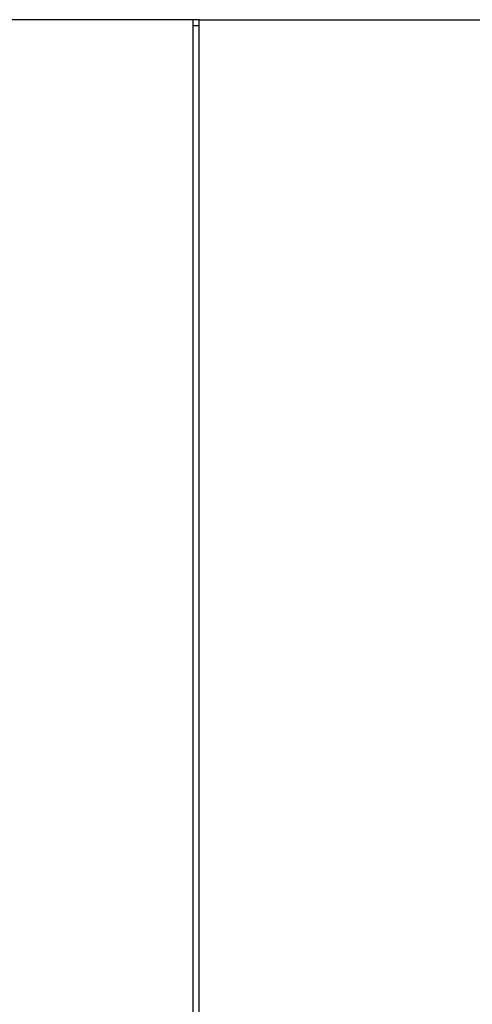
# Model space of a CAD drawing. Extents: x 97 to 1223, y 94 to 848.
# Tile 28 of 41: x 706 to 729, y 605 to 655. Entities that reach past the tile are written whole.
import ezdxf

# ---------------------------------------------------------------- set-up
doc = ezdxf.new("R2010")
doc.units = 0
doc.header["$LTSCALE"] = 69.3
doc.layers.get('0').update_dxf_attribs({"linetype": 'CONTINUOUS'})
for name, color, linetype in [('ALL_AXIS', 7, 'CONTINUOUS'), ('ALL_DIM', 7, 'CONTINUOUS'), ('ALL_FEATURES', 7, 'CONTINUOUS')]:
    doc.layers.add(name, color=color, linetype=linetype)
doc.dimstyles.get("Standard").update_dxf_attribs({"dimtxt": 2.5, "dimasz": 2.5, "dimexe": 1.25, "dimexo": 0.625, "dimtad": 1, "dimcen": 2.5, "dimazin": 3, "dimtfac": 1, "dimtmove": 0, "dimatfit": 3})

# ---------------------------------------------------------------- blocks, each defined once
blk = doc.blocks.new('_OPEN')
at = {"color": 0, "linetype": 'BYBLOCK'}
for p, q in [((0, 0), (-1, 0.25)), ((-1, -0.25), (0, 0)), ((-1, 0), (0, 0))]:
    blk.add_line(p, q, dxfattribs=at)
blk = doc.blocks.new('*D2')
at = {"layer": 'ALL_DIM', "color": 2, "linetype": 'CONTINUOUS'}
for p, q in [((657.3, 643.075), (657.3, 333.5)), ((772.7, 401.8), (772.7, 333.5)), ((657.3, 336.5), (715, 336.5)), ((772.7, 336.5), (715, 336.5))]:
    blk.add_line(p, q, dxfattribs=at)
at = {"layer": 'ALL_DIM', "color": 2, "linetype": 'CONTINUOUS', "xscale": 6, "yscale": 6, "zscale": 6, "rotation": 180}
blk.add_blockref('_OPEN', (657.3, 336.5), dxfattribs=at)
at = {"layer": 'ALL_DIM', "color": 2, "linetype": 'CONTINUOUS', "xscale": 6, "yscale": 6, "zscale": 6}
blk.add_blockref('_OPEN', (772.7, 336.5), dxfattribs=at)

msp = doc.modelspace()

# ---------------------------------------------------------------- linework, layer by layer
at = {"layer": 'ALL_AXIS', "color": 7, "linetype": 'CONTINUOUS'}
for p, q in [((715.3, 493.3), (715.3, 655)), ((715.3, 655), (729.413, 655)), ((715, 654.7), (715.3, 654.7))]:
    msp.add_line(p, q, dxfattribs=at)
at = {"layer": 'ALL_FEATURES', "color": 7, "linetype": 'CONTINUOUS'}
for p, q in [((715, 655), (661, 655)), ((715, 397.175), (715, 655)), ((715.3, 655), (769, 655))]:
    msp.add_line(p, q, dxfattribs=at)
at = {"layer": 'ALL_FEATURES', "color": 3, "linetype": 'CONTINUOUS'}
msp.add_line((715.3, 655), (715, 655), dxfattribs=at)

# ---------------------------------------------------------------- dimensions: what is measured, and where the dimension line sits
at = {"layer": 'ALL_DIM', "color": 2, "linetype": 'CONTINUOUS'}
dim = msp.add_linear_dim(base=(657.3, 336.5), p1=(772.7, 401.8), p2=(657.3, 643.075), angle=180, dimstyle='Standard', dxfattribs=at)
dim.commit()
dim.dimension.update_dxf_attribs({"geometry": '*D2', "text_midpoint": (702.616, 338.9), "dimtype": 128})

doc.saveas('drawing.dxf')
